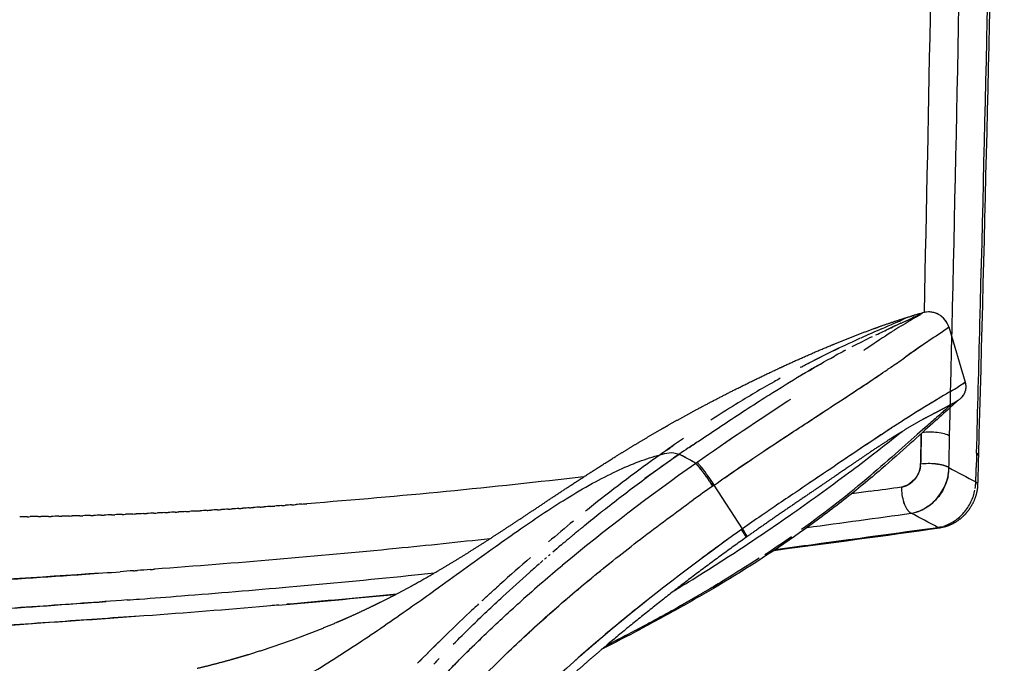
# Model space of a CAD drawing. Header units: millimetres. Extents: x 2530 to 6175, y 0 to 2613.
# Tile 56 of 76: x 4349 to 4443, y 2167 to 2228. Entities that reach past the tile are written whole.
import ezdxf

# ---------------------------------------------------------------- set-up
doc = ezdxf.new("R2010")
doc.units = ezdxf.units.MM
doc.header["$MEASUREMENT"] = 0
doc.layers.add('Crea2D$visibili$linee', color=7, linetype='Continuous', true_color=0x000000)
doc.layers.add('Crea2D$visibili$tangenti', color=7, linetype='Continuous', true_color=0x000000)

msp = doc.modelspace()

# ---------------------------------------------------------------- linework, layer by layer
at = {"layer": 'Crea2D$visibili$linee'}
for p, q in [((4437.857, 2198.701), (4439.421, 2193.43)), ((4415.355, 2183.534), (4415.362, 2183.539)), ((4418.205, 2179.463), (4415.497, 2183.631)), ((4418.588, 2178.814), (4418.59, 2178.815))]:
    msp.add_line(p, q, dxfattribs=at)
for centre, radius, start, end in [((4451.038, 2144.809), 57.417, 106.62254, 107.6056), ((4408.161, 2256.075), 62.293, 294.71947, 295.69699), ((4429.691, 2208.454), 10.153, 301.56132, 303.11062), ((4434.451, 2201.53), 1.743, 294.43691, 301.57977), ((4435.365, 2200.05), 0.00595, 21.18772, 125.22262), ((4435.935, 2198.135), 2.004, 44.54483, 106.42734), ((4435.939, 2198.134), 2, 78.39058, 89.64753), ((4517.328, 2017.583), 199.993, 114.84543, 115.33273), ((4463.375, 2149.667), 57.587, 120.55566, 122.45146), ((4435.939, 2198.134), 2, 33.39301, 44.65033), ((-7546.183, 2504.451), 11990.91, 358.4813129, 358.5402586), ((4502.686, 2035.852), 177.585, 113.65272, 114.34508), ((4435.915, 2198.059), 1.916, 16.64712, 16.79308), ((4472.984, 2100.719), 106.242, 114.28623, 117.33848), ((4467.346, 2121.955), 84.27, 115.88395, 117.34673), ((4564.474, 2010.369), 226.916, 124.34952, 125.2218), ((4747.207, 1748.168), 546.507, 124.7299, 124.99647), ((4473.232, 2100.154), 106.855, 115.40024, 117.18723), ((4467.013, 2122.682), 83.471, 117.85277, 118.66448), ((4478.992, 2101.276), 108.001, 119.57904, 121.00495), ((4469.951, 2106.645), 99.583, 117.35408, 117.37158), ((4321.399, 2355.744), 195.424, 304.5874, 305.04039), ((4469.862, 2106.815), 99.391, 117.63537, 117.66485), ((4469.917, 2106.711), 99.508, 117.49444, 117.51788), ((4287.39, 2407.279), 257.162, 303.13072, 304.09405), ((4438.252, 2194.82), 1.816, 302.22304, 310.04127), ((4405.086, 2247.674), 64.219, 300.89666, 301.59739), ((4504.001, 2079.27), 131.082, 120.89279, 122.39978), ((4437.982, 2193.004), 1.5, 322.63708, 328.55323), ((4517.537, 2034.708), 185.844, 124.39249, 125.22826), ((4566.692, 1960.702), 273.674, 123.95095, 124.38214), ((4548.018, 1992.82), 236.637, 125.04228, 126.00939), ((4407.507, 2176.263), 11.293, 62.1054, 64.75124), ((4399.524, 2162.641), 27.079, 58.34592, 60.18064), ((4435.99, 2179.798), 5.877, 83.95922, 97.92592), ((4408.57, 2180.838), 7.261, 39.06487, 41.49849), ((4395.764, 2170.745), 23.568, 33.14532, 38.10431), ((4428.829, 2185.808), 9.064, 352.67373, 356.72888), ((4328.784, 2320.357), 161.566, 302.31919, 302.32239), ((4362.368, 2264.933), 105.313, 305.70067, 310.27385), ((4431.393, 2184.49), 9.068, 352.40312, 356.4116), ((4436.33, 2183.993), 4.114, 352.47778, 359.01643), ((4539.582, 2007.133), 215.754, 125.15463, 125.76043), ((4437.705, 2183.344), 4.352, 178.54738, 198.15356), ((4502.907, 2057.536), 157.779, 128.49553, 129.22955), ((4518.25, 2038.75), 183.04, 129.39767, 130.36816), ((3914.063, 5942.156), 3797.014, 277.723537, 277.874496), ((4536.876, 2011.454), 205.694, 125.26774, 126.60912), ((4564.868, 1971.901), 254.15, 125.26961, 125.27138), ((4403.283, 2170.117), 17.498, 30.86496, 32.03893), ((4109.741, 4531.242), 2374.357, 277.537656, 277.92253), ((4089.811, 4673.491), 2517.922, 277.682894, 277.853385), ((4436.349, 2182.973), 3.411, 277.96087, 285.54511), ((4417.5, 2178.34), 1.189, 20.61881, 29.535), ((4366.617, 2258.678), 97.753, 303.32476, 305.12271), ((4533.586, 2020.651), 206.762, 130.98334, 132.06235), ((4514.804, 2043.246), 176.374, 131.11205, 131.51677), ((4499.257, 2057.91), 153.575, 129.75566, 130.68267), ((4301.198, 3011.588), 840.913, 275.033444, 275.809859), ((4298.615, 3033.952), 863.424, 275.830113, 275.997298), ((4351.247, 2281.962), 125.654, 300.6621, 301.18979), ((4281.177, 3242.352), 1072.543, 274.466214, 275.017249), ((4525.661, 2029.463), 194.911, 132.32714, 132.34131), ((4526.751, 2028.262), 196.533, 132.1889, 132.20535), ((4493.572, 2064.662), 144.749, 130.7183, 131.81772), ((4253.658, 3594.852), 1426.116, 274.304782, 274.465641), ((4300.396, 3037.46), 868.355, 274.9124, 275.606075), ((4522.203, 2033.23), 189.797, 132.74687, 132.75404), ((4523.386, 2031.948), 191.542, 132.60609, 132.61562), ((4524.539, 2030.691), 193.247, 132.46619, 132.47805), ((4519.472, 2036.17), 185.784, 132.88785, 133.24621), ((4312.921, 2349.273), 203.115, 297.90672, 299.25716), ((4505.542, 2050.667), 165.681, 133.17204, 134.43341), ((4329.549, 2318.837), 168.436, 298.12059, 299.02418), ((4328.212, 2320.915), 171.016, 296.62984, 297.98496), ((4327.583, 2321.329), 171.558, 296.91184, 297.94724), ((4243.608, 2483.968), 354.591, 297.11887, 297.61744), ((4407.923, 2171.024), 1.247, 272.88594, 298.06576), ((4495.529, 2060.358), 151.752, 134.29561, 135.54657), ((4602.433, 1953.168), 303.135, 134.65127, 135.23523), ((4473.999, 2085.341), 116.271, 133.76705, 138.05097)]:
    msp.add_arc(centre, radius, start, end, dxfattribs=at)
for points in [[(4437.227, 2320.366), (4437.049, 2280.08), (4436.376, 2240.02), (4435.503, 2200.092)], [(4437.948, 2188.293), (4438.973, 2232.038), (4439.78, 2275.977), (4439.986, 2320.17)], [(4440.838, 2198.988), (4441.365, 2219.55), (4441.831, 2240.158), (4442.197, 2260.816)], [(4434.961, 2199.776), (4434.842, 2199.702), (4434.693, 2199.612), (4434.512, 2199.504)], [(4434.564, 2199.82), (4434.829, 2199.898), (4435.095, 2199.976), (4435.362, 2200.055)], [(4435.37, 2200.051), (4435.122, 2199.978), (4434.874, 2199.904), (4434.626, 2199.83)], [(4435.006, 2199.801), (4434.992, 2199.792), (4434.978, 2199.783), (4434.963, 2199.774)], [(4435.282, 2199.978), (4435.269, 2199.969), (4435.254, 2199.959), (4435.237, 2199.948)], [(4435.323, 2200.009), (4435.311, 2200), (4435.297, 2199.99), (4435.281, 2199.979)], [(4435.295, 2200.006), (4435.326, 2200.024), (4435.347, 2200.037), (4435.368, 2200.05)], [(4433.59, 2199.476), (4433.648, 2199.508), (4433.66, 2199.522), (4433.671, 2199.536)], [(4434.514, 2199.502), (4434.39, 2199.429), (4434.252, 2199.347), (4434.099, 2199.257)], [(4436.673, 2197.873), (4437.56, 2198.479), (4437.852, 2198.676), (4437.857, 2198.703)], [(4437.821, 2198.667), (4437.818, 2198.663), (4437.815, 2198.659), (4437.811, 2198.655)], [(4429.424, 2197.621), (4429.379, 2197.6), (4429.333, 2197.579), (4429.288, 2197.559)], [(4423.977, 2194.982), (4424.04, 2195.015), (4424.103, 2195.047), (4424.166, 2195.08)], [(4423.76, 2194.868), (4423.82, 2194.9), (4423.881, 2194.931), (4423.941, 2194.963)], [(4432.213, 2194.776), (4432.253, 2194.804), (4432.294, 2194.832), (4432.334, 2194.86)], [(4439.421, 2193.43), (4439.426, 2193.414), (4439.27, 2193.306), (4438.733, 2192.976)], [(4432.394, 2189.061), (4430.957, 2188.12), (4429.393, 2187.067), (4427.669, 2185.907)], [(4435.246, 2188.54), (4435.224, 2187.567), (4435.201, 2186.594), (4435.18, 2185.619)], [(4417.154, 2188.058), (4416.881, 2187.872), (4416.608, 2187.686), (4416.334, 2187.498)], [(4430.459, 2187.78), (4430.441, 2187.77), (4430.423, 2187.761), (4430.406, 2187.752)], [(4437.878, 2185.291), (4437.901, 2186.292), (4437.925, 2187.293), (4437.948, 2188.293)], [(4410.946, 2186.944), (4411.15, 2187.086), (4411.353, 2187.228), (4411.557, 2187.37)], [(4440.516, 2186.656), (4440.503, 2186.2), (4440.491, 2185.745), (4440.479, 2185.289)], [(4413.735, 2185.692), (4409.362, 2182.606), (4405.065, 2179.334), (4401.042, 2175.977)], [(4413.903, 2185.763), (4413.91, 2185.756), (4413.917, 2185.749), (4413.924, 2185.742)], [(4413.932, 2185.733), (4413.934, 2185.731), (4413.936, 2185.729), (4413.938, 2185.727)], [(4413.963, 2185.699), (4413.966, 2185.696), (4413.969, 2185.693), (4413.972, 2185.69)], [(4440.689, 2186.422), (4440.665, 2185.514), (4440.64, 2184.605), (4440.616, 2183.697)], [(4413.998, 2185.662), (4414.001, 2185.658), (4414.005, 2185.654), (4414.009, 2185.649)], [(4414.208, 2185.414), (4414.214, 2185.408), (4414.219, 2185.401), (4414.224, 2185.395)], [(4414.258, 2185.353), (4414.263, 2185.347), (4414.268, 2185.341), (4414.273, 2185.335)], [(4435.166, 2185.425), (4435.06, 2184.523), (4434.364, 2183.697), (4433.534, 2183.489)], [(4434.268, 2180.945), (4436.205, 2181.215), (4437.856, 2183.199), (4437.878, 2185.291)], [(4436.609, 2185.643), (4436.625, 2185.641), (4436.64, 2185.639), (4436.656, 2185.637)], [(4436.75, 2185.626), (4436.765, 2185.624), (4436.781, 2185.622), (4436.796, 2185.62)], [(4403.065, 2184.418), (4394.376, 2183.412), (4385.592, 2182.531), (4376.654, 2181.85)], [(4425.737, 2184.608), (4425.339, 2184.341), (4424.937, 2184.072), (4424.533, 2183.8)], [(4430.388, 2183.049), (4429.795, 2182.968), (4429.202, 2182.887), (4428.608, 2182.807)], [(4430.388, 2183.049), (4431.377, 2183.184), (4432.366, 2183.319), (4433.354, 2183.454)], [(4433.585, 2181.944), (4433.58, 2181.958), (4433.575, 2181.973), (4433.57, 2181.988)], [(4363.086, 2181), (4362.859, 2180.989), (4362.631, 2180.978), (4362.403, 2180.968)], [(4363.086, 2181), (4363.198, 2181.005), (4363.31, 2181.01), (4363.422, 2181.016)], [(4364.099, 2181.049), (4363.873, 2181.038), (4363.647, 2181.027), (4363.422, 2181.016)], [(4364.099, 2181.049), (4364.213, 2181.055), (4364.326, 2181.061), (4364.44, 2181.066)], [(4365.111, 2181.101), (4364.888, 2181.089), (4364.664, 2181.078), (4364.44, 2181.066)], [(4365.111, 2181.101), (4365.227, 2181.107), (4365.343, 2181.113), (4365.459, 2181.119)], [(4366.124, 2181.155), (4365.903, 2181.143), (4365.681, 2181.131), (4365.459, 2181.119)], [(4366.124, 2181.155), (4366.242, 2181.162), (4366.361, 2181.168), (4366.479, 2181.175)], [(4367.137, 2181.212), (4366.918, 2181.2), (4366.698, 2181.187), (4366.479, 2181.175)], [(4367.137, 2181.212), (4367.258, 2181.219), (4367.378, 2181.226), (4367.498, 2181.233)], [(4368.15, 2181.271), (4367.933, 2181.258), (4367.716, 2181.246), (4367.498, 2181.233)], [(4368.15, 2181.271), (4368.273, 2181.278), (4368.395, 2181.286), (4368.518, 2181.293)], [(4369.163, 2181.333), (4368.948, 2181.319), (4368.733, 2181.306), (4368.518, 2181.293)], [(4369.163, 2181.333), (4369.288, 2181.34), (4369.412, 2181.348), (4369.537, 2181.356)], [(4370.176, 2181.396), (4369.963, 2181.383), (4369.75, 2181.369), (4369.537, 2181.356)], [(4370.176, 2181.396), (4370.303, 2181.404), (4370.429, 2181.412), (4370.556, 2181.42)], [(4371.188, 2181.462), (4370.977, 2181.448), (4370.767, 2181.434), (4370.556, 2181.42)], [(4371.188, 2181.462), (4371.317, 2181.47), (4371.445, 2181.479), (4371.574, 2181.487)], [(4372.2, 2181.529), (4371.991, 2181.515), (4371.783, 2181.501), (4371.574, 2181.487)], [(4372.2, 2181.529), (4372.331, 2181.538), (4372.461, 2181.547), (4372.592, 2181.556)], [(4373.211, 2181.599), (4373.005, 2181.585), (4372.798, 2181.57), (4372.592, 2181.556)], [(4373.211, 2181.599), (4373.344, 2181.608), (4373.476, 2181.617), (4373.609, 2181.627)], [(4374.221, 2181.671), (4374.017, 2181.656), (4373.813, 2181.641), (4373.609, 2181.627)], [(4374.221, 2181.67), (4374.356, 2181.68), (4374.49, 2181.69), (4374.625, 2181.7)], [(4375.203, 2181.742), (4375.01, 2181.728), (4374.818, 2181.714), (4374.625, 2181.7)], [(4375.203, 2181.742), (4375.349, 2181.753), (4375.494, 2181.763), (4375.64, 2181.774)], [(4376.183, 2181.815), (4376.002, 2181.801), (4375.821, 2181.788), (4375.64, 2181.774)], [(4376.183, 2181.815), (4376.34, 2181.827), (4376.497, 2181.839), (4376.654, 2181.85)], [(4404.931, 2181.209), (4404.853, 2181.147), (4404.775, 2181.085), (4404.697, 2181.023)], [(4433.633, 2181.813), (4433.628, 2181.827), (4433.622, 2181.842), (4433.617, 2181.856)], [(4350.024, 2180.614), (4349.773, 2180.612), (4349.523, 2180.61), (4349.273, 2180.608)], [(4350.024, 2180.614), (4350.107, 2180.615), (4350.189, 2180.616), (4350.272, 2180.617)], [(4351.019, 2180.625), (4350.77, 2180.622), (4350.521, 2180.619), (4350.272, 2180.617)], [(4351.019, 2180.625), (4351.104, 2180.626), (4351.189, 2180.628), (4351.274, 2180.629)], [(4352.016, 2180.64), (4351.768, 2180.636), (4351.521, 2180.632), (4351.274, 2180.629)], [(4352.016, 2180.64), (4352.103, 2180.641), (4352.19, 2180.643), (4352.278, 2180.644)], [(4353.015, 2180.657), (4352.769, 2180.652), (4352.523, 2180.648), (4352.278, 2180.644)], [(4353.015, 2180.657), (4353.104, 2180.659), (4353.194, 2180.661), (4353.283, 2180.663)], [(4354.016, 2180.678), (4353.772, 2180.673), (4353.527, 2180.667), (4353.283, 2180.662)], [(4354.016, 2180.678), (4354.108, 2180.68), (4354.199, 2180.682), (4354.291, 2180.684)], [(4355.019, 2180.702), (4354.776, 2180.696), (4354.533, 2180.69), (4354.291, 2180.684)], [(4355.019, 2180.702), (4355.112, 2180.704), (4355.206, 2180.707), (4355.3, 2180.709)], [(4356.023, 2180.729), (4355.782, 2180.722), (4355.541, 2180.716), (4355.3, 2180.709)], [(4356.023, 2180.729), (4356.119, 2180.732), (4356.215, 2180.735), (4356.311, 2180.737)], [(4357.029, 2180.759), (4356.789, 2180.752), (4356.55, 2180.744), (4356.311, 2180.737)], [(4357.029, 2180.759), (4357.127, 2180.762), (4357.225, 2180.765), (4357.324, 2180.769)], [(4358.036, 2180.792), (4357.798, 2180.784), (4357.561, 2180.776), (4357.324, 2180.769)], [(4358.036, 2180.792), (4358.136, 2180.796), (4358.237, 2180.799), (4358.338, 2180.803)], [(4359.044, 2180.828), (4358.808, 2180.819), (4358.573, 2180.811), (4358.338, 2180.803)], [(4359.044, 2180.828), (4359.147, 2180.832), (4359.25, 2180.836), (4359.353, 2180.84)], [(4360.053, 2180.867), (4359.82, 2180.858), (4359.586, 2180.849), (4359.353, 2180.84)], [(4360.053, 2180.867), (4360.158, 2180.871), (4360.264, 2180.875), (4360.369, 2180.88)], [(4361.064, 2180.908), (4360.832, 2180.899), (4360.6, 2180.889), (4360.369, 2180.88)], [(4361.064, 2180.908), (4361.171, 2180.913), (4361.278, 2180.918), (4361.386, 2180.922)], [(4362.075, 2180.953), (4361.845, 2180.942), (4361.615, 2180.932), (4361.386, 2180.922)], [(4362.075, 2180.953), (4362.184, 2180.958), (4362.294, 2180.963), (4362.403, 2180.968)], [(4402.486, 2179.23), (4402.382, 2179.144), (4402.278, 2179.058), (4402.174, 2178.972)], [(4402.485, 2179.231), (4402.52, 2179.26), (4402.555, 2179.288), (4402.59, 2179.317)], [(4402.816, 2179.501), (4402.741, 2179.44), (4402.666, 2179.378), (4402.591, 2179.316)], [(4402.815, 2179.502), (4402.88, 2179.555), (4402.944, 2179.608), (4403.009, 2179.661)], [(4403.125, 2179.753), (4403.086, 2179.722), (4403.048, 2179.691), (4403.01, 2179.659)], [(4418.206, 2179.462), (4418.217, 2179.446), (4418.228, 2179.43), (4418.238, 2179.413)], [(4401.22, 2178.176), (4401.124, 2178.096), (4401.029, 2178.015), (4400.933, 2177.935)], [(4401.22, 2178.176), (4401.262, 2178.212), (4401.304, 2178.247), (4401.345, 2178.282)], [(4401.535, 2178.44), (4401.472, 2178.388), (4401.409, 2178.334), (4401.345, 2178.281)], [(4401.535, 2178.441), (4401.61, 2178.503), (4401.684, 2178.566), (4401.759, 2178.628)], [(4401.851, 2178.704), (4401.821, 2178.678), (4401.79, 2178.653), (4401.759, 2178.627)], [(4401.851, 2178.705), (4401.958, 2178.794), (4402.066, 2178.884), (4402.174, 2178.973)], [(4418.616, 2178.693), (4418.586, 2178.672), (4418.557, 2178.652), (4418.527, 2178.631)], [(4418.612, 2178.695), (4418.611, 2178.694), (4418.608, 2178.694), (4418.606, 2178.694)], [(4400.876, 2177.886), (4400.621, 2177.671), (4400.367, 2177.455), (4400.114, 2177.238)], [(4400.876, 2177.886), (4400.895, 2177.902), (4400.914, 2177.918), (4400.933, 2177.935)], [(4399.17, 2176.425), (4399.079, 2176.346), (4398.989, 2176.267), (4398.898, 2176.188)], [(4399.509, 2176.718), (4399.44, 2176.659), (4399.371, 2176.599), (4399.302, 2176.539)], [(4399.849, 2177.011), (4399.802, 2176.97), (4399.754, 2176.93), (4399.707, 2176.889)], [(4360.14, 2175.459), (4359.71, 2175.428), (4359.28, 2175.397), (4358.849, 2175.366)], [(4360.14, 2175.459), (4360.257, 2175.467), (4360.375, 2175.476), (4360.492, 2175.484)], [(4361.729, 2175.575), (4361.317, 2175.545), (4360.905, 2175.515), (4360.492, 2175.485)], [(4361.729, 2175.575), (4361.864, 2175.585), (4361.998, 2175.595), (4362.133, 2175.605)], [(4356.955, 2175.233), (4351.109, 2174.828), (4345.222, 2174.463), (4339.303, 2174.035)], [(4394.067, 2173.245), (4394.171, 2173.34), (4394.275, 2173.435), (4394.379, 2173.53)], [(4394.415, 2173.563), (4394.517, 2173.656), (4394.62, 2173.749), (4394.723, 2173.842)], [(4394.765, 2173.88), (4394.865, 2173.972), (4394.967, 2174.063), (4395.068, 2174.155)], [(4334.963, 2170.877), (4342.499, 2171.507), (4350.032, 2171.984), (4357.506, 2172.524)], [(4359.525, 2172.671), (4359.918, 2172.7), (4360.312, 2172.73), (4360.705, 2172.759)], [(4393.376, 2172.609), (4393.483, 2172.708), (4393.59, 2172.807), (4393.697, 2172.905)], [(4393.721, 2172.927), (4393.826, 2173.024), (4393.932, 2173.121), (4394.038, 2173.218)], [(4373.147, 2172.158), (4373.423, 2172.182), (4373.699, 2172.205), (4373.975, 2172.229)], [(4389.285, 2167.093), (4389.111, 2166.913), (4388.939, 2166.734), (4388.767, 2166.554)]]:
    msp.add_open_spline(points, degree=3, dxfattribs=at)
for points, knots in [([(4443.159, 2318.555), (4442.998, 2296.412), (4442.676, 2274.322), (4441.817, 2230.288), (4441.279, 2208.33), (4440.689, 2186.424)], [0.000034, 0.000034, 0.000034, 0.000034, 69.484202, 69.484202, 138.936261, 138.936261, 138.936261, 138.936261]), ([(4437.857, 2198.703), (4437.708, 2199.205), (4437.353, 2199.642), (4436.433, 2200.141), (4435.872, 2200.2), (4435.37, 2200.051)], [2, 2, 2, 2, 2.5, 2.5, 3, 3, 3, 3]), ([(4430.915, 2197.943), (4431.382, 2198.167), (4432.264, 2198.58), (4432.998, 2198.924), (4433.329, 2199.079)], [2.6249084, 2.6249084, 2.6249084, 2.6249084, 2.6873419, 2.7499779, 2.7499779, 2.7499779, 2.7499779]), ([(4431.441, 2198.517), (4431.911, 2198.724), (4432.782, 2199.104), (4433.35, 2199.355), (4433.505, 2199.431), (4433.517, 2199.437)], [0.7605571, 0.7605571, 0.7605571, 0.7605571, 0.8330526, 0.9147581, 0.9223224, 0.9223224, 0.9223224, 0.9223224]), ([(4433.328, 2199.08), (4433.329, 2199.08), (4433.661, 2199.235), (4433.956, 2199.371), (4434.211, 2199.49)], [0.74997828, 0.74997828, 0.74997828, 0.74997828, 0.75, 0.81249999, 0.81249999, 0.81249999, 0.81249999]), ([(4432.475, 2198.261), (4432.431, 2198.233), (4431.728, 2197.783), (4430.89, 2197.22), (4429.99, 2196.615)], [3.3671056, 3.3671056, 3.3671056, 3.3671056, 3.3748977, 3.4904174, 3.4904174, 3.4904174, 3.4904174]), ([(4436.439, 2197.713), (4436.483, 2197.743), (4436.563, 2197.798), (4436.638, 2197.85), (4436.673, 2197.874)], [2.73915825, 2.73915825, 2.73915825, 2.73915825, 2.75007796, 2.75963407, 2.75963407, 2.75963407, 2.75963407]), ([(4437.307, 2198.304), (4437.42, 2198.38), (4437.674, 2198.552), (4437.809, 2198.649), (4437.839, 2198.679), (4437.841, 2198.682)], [2.8313463, 2.8313463, 2.8313463, 2.8313463, 2.8801084, 2.9635819, 2.9717674, 2.9717674, 2.9717674, 2.9717674]), ([(4429.99, 2196.615), (4429.928, 2196.574), (4429.867, 2196.532), (4429.791, 2196.481), (4429.778, 2196.473), (4429.765, 2196.464)], [3.492187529, 3.492187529, 3.492187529, 3.492187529, 3.50000003, 3.50000003, 3.501633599, 3.501633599, 3.501633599, 3.501633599]), ([(4421.074, 2192.442), (4422.146, 2193.116), (4424.178, 2194.36), (4426.091, 2195.443), (4426.973, 2195.923)], [0.2734375, 0.2734375, 0.2734375, 0.2734375, 0.375, 0.4697512, 0.4697512, 0.4697512, 0.4697512]), ([(4426.443, 2190.943), (4426.473, 2190.963), (4427.181, 2191.427), (4428.525, 2192.309), (4430.353, 2193.522), (4431.544, 2194.318), (4432.137, 2194.724), (4432.213, 2194.776)], [2.3101514, 2.3101514, 2.3101514, 2.3101514, 2.3129672, 2.3755927, 2.438155, 2.500661, 2.5099987, 2.5099987, 2.5099987, 2.5099987]), ([(4421.794, 2193.809), (4421.598, 2193.701), (4420.181, 2192.911), (4417.965, 2191.601), (4415.964, 2190.327), (4415.181, 2189.816)], [-0.3950327, -0.3950327, -0.3950327, -0.3950327, -0.375, -0.25, -0.1690084, -0.1690084, -0.1690084, -0.1690084]), ([(4413.12, 2187.223), (4413.445, 2187.443), (4414.443, 2188.117), (4416.144, 2189.25), (4418.226, 2190.628), (4419.874, 2191.689), (4420.825, 2192.288), (4421.073, 2192.443)], [2.0295638, 2.0295638, 2.0295638, 2.0295638, 2.0591276, 2.1204116, 2.1840265, 2.2501677, 2.2736223, 2.2736223, 2.2736223, 2.2736223]), ([(4438.062, 2192.569), (4437.519, 2192.242), (4436.781, 2191.81), (4435.218, 2190.866), (4434.409, 2190.363), (4433.541, 2189.806)], [0.2514616, 0.2514616, 0.2514616, 0.2514616, 0.3771924, 0.3771924, 0.4872068, 0.4872068, 0.4872068, 0.4872068]), ([(4422.766, 2191.802), (4422.681, 2191.745), (4422.595, 2191.688), (4419.75, 2189.806), (4416.778, 2187.836), (4413.876, 2185.789)], [3.7421875, 3.7421875, 3.7421875, 3.7421875, 3.75, 3.75, 4, 4, 4, 4]), ([(4438.719, 2191.678), (4438.278, 2191.276), (4437.674, 2190.719), (4436.878, 2190.003), (4436.526, 2189.687), (4436.34, 2189.522), (4435.71, 2188.963), (4434.977, 2188.295), (4433.335, 2186.816), (4432.422, 2186.002), (4431.432, 2185.148), (4430.866, 2184.66), (4429.689, 2183.67), (4427.28, 2181.739), (4422.772, 2178.37), (4418.716, 2175.73), (4415.891, 2174.051)], [0, 0, 0, 0, 1.791332, 2.464347, 3.211052, 3.211052, 3.211052, 16.555675, 16.555675, 29.922501, 29.922501, 29.922501, 32.163007, 34.537436, 39.183956, 49.042092, 49.042092, 49.042092, 49.042092]), ([(4415.497, 2183.631), (4416.968, 2184.665), (4418.449, 2185.677), (4421.421, 2187.663), (4422.919, 2188.646), (4425.061, 2190.043), (4425.761, 2190.499), (4426.442, 2190.944)], [1, 1, 1, 1, 1.1249846, 1.1249846, 1.2499868, 1.2499868, 1.3124879, 1.3124879, 1.3124879, 1.3124879]), ([(4416.327, 2184.208), (4416.81, 2184.543), (4418.051, 2185.402), (4420.049, 2186.743), (4422.288, 2188.224), (4424.252, 2189.509), (4425.445, 2190.29), (4425.929, 2190.607)], [2.022816, 2.022816, 2.022816, 2.022816, 2.062605, 2.1252277, 2.1877986, 2.25035, 2.294452, 2.294452, 2.294452, 2.294452]), ([(4438.072, 2191.3), (4438.035, 2191.266), (4437.906, 2191.15), (4437.648, 2190.911), (4437.245, 2190.543), (4436.6, 2189.988), (4436.009, 2189.47), (4435.616, 2189.124)], [7.0307787, 7.0307787, 7.0307787, 7.0307787, 7.0495224, 7.0914236, 7.1254177, 7.1753715, 7.2505241, 7.2505241, 7.2505241, 7.2505241]), ([(4433.541, 2189.805), (4433.197, 2189.585), (4432.478, 2189.121), (4430.899, 2188.085), (4428.827, 2186.694), (4426.103, 2184.85), (4423.646, 2183.197), (4421.543, 2181.775), (4419.875, 2180.633), (4418.799, 2179.877), (4418.206, 2179.463)], [0, 0, 0, 0, 1.22558, 2.565804, 5.668354, 8.710062, 12.432831, 14.553049, 16.326415, 18.497365, 18.497365, 18.497365, 18.497365]), ([(4435.616, 2189.124), (4434.305, 2187.977), (4432.635, 2186.449), (4430.591, 2184.706), (4430.519, 2184.645), (4430.447, 2184.584)], [2.2504197, 2.2504197, 2.2504197, 2.2504197, 2.4999988, 2.4999988, 2.5090277, 2.5090277, 2.5090277, 2.5090277]), ([(4410.336, 2186.517), (4409.25, 2185.751), (4407.107, 2184.185), (4404.758, 2182.361), (4403.475, 2181.333), (4403.219, 2181.127)], [-1, -1, -1, -1, -0.875, -0.75, -0.7187498, -0.7187498, -0.7187498, -0.7187498]), ([(4404.932, 2181.209), (4404.996, 2181.259), (4406.197, 2182.209), (4408.57, 2184.029), (4410.94, 2185.737), (4412.145, 2186.562)], [0.7429742, 0.7429742, 0.7429742, 0.7429742, 0.75, 0.875, 1, 1, 1, 1]), ([(4413.742, 2185.697), (4413.685, 2185.734), (4413.355, 2185.943), (4412.77, 2186.259), (4412.352, 2186.462), (4412.145, 2186.562)], [1, 1, 1, 1, 1.096608, 1.554092, 2, 2, 2, 2]), ([(4437.878, 2185.291), (4438.733, 2184.835), (4439.588, 2184.378), (4440.444, 2183.922), (4440.456, 2184.377), (4440.468, 2184.831), (4440.48, 2185.289)], [0, 0, 0, 0, 1, 1, 1, 1.503595, 1.503595, 1.503595, 1.503595]), ([(4437.798, 2184.515), (4437.764, 2184.318), (4437.655, 2183.915), (4437.335, 2183.147), (4436.753, 2182.278), (4435.973, 2181.603), (4435.268, 2181.222), (4434.899, 2181.088), (4434.716, 2181.038)], [0, 0, 0, 0, 0.598679, 1.250738, 2.487578, 3.711144, 4.316741, 4.884973, 4.884973, 4.884973, 4.884973]), ([(4437.358, 2179.712), (4437.54, 2179.767), (4437.902, 2179.908), (4438.588, 2180.297), (4439.35, 2180.972), (4440.017, 2181.989), (4440.286, 2182.758), (4440.359, 2183.149)], [0, 0, 0, 0, 0.570582, 1.160891, 2.360694, 3.593317, 4.784791, 4.784791, 4.784791, 4.784791]), ([(4395.688, 2167.557), (4396.319, 2168.167), (4397.625, 2169.401), (4400.318, 2171.842), (4403.914, 2174.904), (4407.725, 2177.922), (4410.965, 2180.368), (4412.655, 2181.605), (4413.496, 2182.21)], [0, 0, 0, 0, 2.62996, 5.393203, 10.900923, 16.799307, 19.972759, 23.08155, 23.08155, 23.08155, 23.08155]), ([(4418.521, 2178.628), (4418.535, 2178.635), (4418.527, 2178.67), (4418.442, 2178.864), (4418.299, 2179.105), (4418.109, 2179.395)], [3.25, 3.25, 3.25, 3.25, 3.5, 3.5, 4, 4, 4, 4]), ([(4418.605, 2178.692), (4418.629, 2178.69), (4418.626, 2178.726), (4418.54, 2178.923), (4418.411, 2179.145), (4418.238, 2179.413)], [3.2097438, 3.2097438, 3.2097438, 3.2097438, 3.5, 3.5, 3.9712006, 3.9712006, 3.9712006, 3.9712006]), ([(4421.341, 2177.494), (4422.544, 2177.653), (4427.721, 2178.342), (4432.869, 2179.051), (4436.822, 2179.595)], [1.8406099, 1.8406099, 1.8406099, 1.8406099, 1.8775866, 2, 2, 2, 2]), ([(4394.103, 2178.507), (4391.145, 2178.182), (4388.173, 2177.871), (4377.617, 2176.823), (4369.931, 2176.183), (4362.133, 2175.605)], [0.4090169, 0.4090169, 0.4090169, 0.4090169, 0.5, 0.5, 0.7303965, 0.7303965, 0.7303965, 0.7303965]), ([(4416.807, 2178.464), (4412.666, 2175.48), (4408.616, 2172.328), (4403.968, 2168.398), (4403.079, 2167.628), (4402.21, 2166.856)], [1.0473566, 1.0473566, 1.0473566, 1.0473566, 1.5, 1.5, 1.6098456, 1.6098456, 1.6098456, 1.6098456]), ([(4389.291, 2160.844), (4392.703, 2164.759), (4396.684, 2168.672), (4402.626, 2173.8), (4404.207, 2175.11), (4405.828, 2176.403)], [0, 0, 0, 0, 0.01772771, 0.01772771, 0.02385779, 0.02385779, 0.02385779, 0.02385779]), ([(4337.688, 2173.916), (4339.816, 2174.073), (4341.939, 2174.219), (4347.905, 2174.617), (4351.737, 2174.869), (4356.655, 2175.21), (4357.753, 2175.288), (4358.849, 2175.366)], [2.0312403, 2.0312403, 2.0312403, 2.0312403, 2.092947, 2.092947, 2.2048637, 2.2048637, 2.2370991, 2.2370991, 2.2370991, 2.2370991]), ([(4390.614, 2168.449), (4391.175, 2169.015), (4392.714, 2170.539), (4395.135, 2172.831), (4397.034, 2174.544), (4397.897, 2175.308)], [0.1761616, 0.1761616, 0.1761616, 0.1761616, 0.25, 0.375, 0.4765631, 0.4765631, 0.4765631, 0.4765631]), ([(4415.869, 2174.038), (4414.693, 2173.339), (4413.486, 2172.647), (4411.024, 2171.273), (4409.773, 2170.594), (4408.51, 2169.922)], [0.061997, 0.061997, 0.061997, 0.061997, 10.053206, 10.053206, 19.990921, 19.990921, 19.990921, 19.990921]), ([(4359.525, 2172.671), (4356.679, 2172.459), (4350.963, 2172.047), (4342.773, 2171.491), (4337.422, 2171.07), (4334.963, 2170.877)], [3.7617394, 3.7617394, 3.7617394, 3.7617394, 3.8452085, 3.9288481, 3.99998, 3.99998, 3.99998, 3.99998]), ([(4385.066, 2173.176), (4377.46, 2172.432), (4369.737, 2171.789), (4361.939, 2171.206), (4357.592, 2170.881), (4353.223, 2170.586), (4346.406, 2170.115), (4344.21, 2169.96), (4340.06, 2169.656), (4337.86, 2169.489), (4335.659, 2169.309)], [57.456383, 57.456383, 57.456383, 57.456383, 81.957227, 81.957227, 81.957227, 94.485445, 94.485445, 101.441103, 101.441103, 109.251307, 109.251307, 109.251307, 109.251307]), ([(4389.943, 2165.679), (4390.061, 2165.803), (4391.106, 2166.899), (4393.166, 2168.947), (4395.467, 2171.106), (4396.786, 2172.296), (4397.058, 2172.539)], [3.1105202, 3.1105202, 3.1105202, 3.1105202, 3.1262833, 3.250068, 3.3731514, 3.4048576, 3.4048576, 3.4048576, 3.4048576]), ([(4408.947, 2172.519), (4407.557, 2171.411), (4406.195, 2170.293), (4401.112, 2165.993), (4397.702, 2162.787), (4394.696, 2159.652)], [0.3394252, 0.3394252, 0.3394252, 0.3394252, 0.5, 0.5, 0.953125, 0.953125, 0.953125, 0.953125]), ([(4335.556, 2169.362), (4338.29, 2169.572), (4343.988, 2170.01), (4352.365, 2170.572), (4357.996, 2170.976), (4360.686, 2171.176)], [1, 1, 1, 1, 1.0775849, 1.1617274, 1.2390883, 1.2390883, 1.2390883, 1.2390883])]:
    msp.add_open_spline(points, degree=3, knots=knots, dxfattribs=at)
for points, weights, knots in [([(4366.202, 2166.162), (4367.258, 2166.411), (4368.309, 2166.682), (4369.354, 2166.974), (4369.892, 2167.125), (4370.428, 2167.28), (4370.962, 2167.442), (4372.434, 2167.886), (4373.893, 2168.371), (4375.337, 2168.896), (4376.66, 2169.377), (4377.97, 2169.892), (4379.266, 2170.44), (4379.642, 2170.6), (4380.017, 2170.762), (4380.391, 2170.927), (4381.183, 2171.277), (4381.968, 2171.639), (4382.748, 2172.014), (4382.966, 2172.119), (4383.454, 2172.357), (4384.469, 2172.864), (4386.355, 2173.845), (4387.948, 2174.739), (4389.012, 2175.362), (4390.02, 2175.951), (4391.019, 2176.556), (4392.009, 2177.175), (4393.004, 2177.798), (4393.994, 2178.431), (4394.977, 2179.074), (4396.014, 2179.752), (4397.047, 2180.435), (4398.078, 2181.122), (4399.217, 2181.882), (4400.358, 2182.64), (4401.501, 2183.395), (4402.837, 2184.277), (4404.181, 2185.144), (4405.536, 2185.997), (4406.319, 2186.49), (4407.107, 2186.975), (4407.899, 2187.454), (4408.772, 2187.981), (4409.651, 2188.499), (4410.536, 2189.007), (4410.63, 2189.061), (4410.74, 2189.124), (4410.864, 2189.194), (4411.752, 2189.701), (4412.647, 2190.198), (4413.547, 2190.684), (4414.751, 2191.334), (4415.964, 2191.967), (4417.185, 2192.584), (4418.616, 2193.308), (4420.057, 2194.009), (4421.509, 2194.688), (4421.623, 2194.741), (4421.752, 2194.801), (4422.014, 2194.923), (4422.13, 2194.976), (4422.247, 2195.03), (4423.716, 2195.707), (4425.198, 2196.356), (4426.693, 2196.976), (4426.776, 2197.01), (4426.859, 2197.045), (4426.943, 2197.079), (4428.187, 2197.593), (4429.441, 2198.08), (4430.705, 2198.541), (4430.875, 2198.603), (4431.057, 2198.668), (4431.252, 2198.738), (4432.333, 2199.125), (4433.424, 2199.481), (4434.524, 2199.808)], [1, 0.999864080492, 0.999864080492, 1, 0.999965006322, 0.999965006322, 1, 0.999740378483, 0.999740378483, 1, 0.999777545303, 0.999777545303, 1, 0.999980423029, 0.999980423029, 1, 0.999910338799, 0.999910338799, 1, 1, 1, 1, 1, 1, 1, 0.999929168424, 0.999929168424, 1, 0.999966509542, 0.999966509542, 1, 0.999993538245, 0.999993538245, 1, 0.999998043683, 0.999998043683, 1, 0.99996068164, 0.99996068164, 1, 0.999973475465, 0.999973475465, 1, 0.999958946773, 0.999958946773, 1, 1, 1, 1, 0.999956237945, 0.999956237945, 1, 0.999938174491, 0.999938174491, 1, 0.99991918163, 0.99991918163, 1, 1, 1, 1, 1, 1, 0.999878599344, 0.999878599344, 1, 1, 1, 1, 0.999853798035, 0.999853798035, 1, 1, 1, 1, 0.999745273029, 0.999745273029, 1], [0, 0, 0, 0, 3.25544, 3.25544, 3.25544, 4.929928, 4.929928, 4.929928, 9.541081, 9.541081, 9.541081, 13.762532, 13.762532, 13.762532, 14.988872, 14.988872, 14.988872, 17.584535, 17.584535, 17.584535, 18.311585, 19.210973, 20.989449, 24.688865, 24.688865, 24.688865, 28.19136, 28.19136, 28.19136, 31.715651, 31.715651, 31.715651, 35.431327, 35.431327, 35.431327, 39.540377, 39.540377, 39.540377, 44.341686, 44.341686, 44.341686, 47.118112, 47.118112, 47.118112, 50.17778, 50.17778, 50.17778, 50.980446, 50.980446, 50.980446, 54.049122, 54.049122, 54.049122, 58.154076, 58.154076, 58.154076, 62.963274, 62.963274, 62.963274, 63.667574, 63.667574, 64.22787, 64.22787, 64.22787, 69.080891, 69.080891, 69.080891, 69.436108, 69.436108, 69.436108, 73.472627, 73.472627, 73.472627, 74.135627, 74.135627, 74.135627, 77.578767, 77.578767, 77.578767, 77.578767]), ([(4439.421, 2193.43), (4439.456, 2193.311), (4439.496, 2193.069), (4439.458, 2192.578), (4439.254, 2192.147), (4438.933, 2191.823), (4438.697, 2191.659), (4438.443, 2191.507), (4438.017, 2191.266), (4437.653, 2191.073), (4437.384, 2190.931), (4436.981, 2190.72), (4436.449, 2190.446), (4435.787, 2190.094), (4435.527, 2189.954), (4435.394, 2189.881), (4434.512, 2189.396), (4433.644, 2188.885), (4432.793, 2188.348), (4432.624, 2188.242), (4432.256, 2188.008), (4431.448, 2187.484), (4430.335, 2186.743), (4428.514, 2185.505), (4427.134, 2184.556), (4426.225, 2183.935), (4424.991, 2183.091), (4423.707, 2182.223), (4421.139, 2180.465), (4419.877, 2179.592), (4418.617, 2178.694)], [1, 1, 1, 1, 1, 1, 1, 1, 1, 1, 1, 1, 1, 1, 1, 1, 0.999691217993, 0.999691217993, 1, 1, 1, 1, 1, 1, 1, 1, 1, 1, 1, 1, 1], [0, 0, 0, 0, 0.370475, 0.733217, 1.46584, 1.761339, 2.092003, 2.325956, 2.649234, 3.561502, 3.561502, 3.561502, 4.926525, 5.356622, 5.812023, 5.812023, 5.812023, 8.830925, 8.830925, 8.830925, 9.430827, 10.139002, 11.720762, 13.4407, 16.744781, 16.744781, 16.744781, 21.673071, 21.673071, 26.333174, 26.333174, 26.333174, 26.333174]), ([(4433.354, 2183.454), (4433.482, 2183.472), (4433.724, 2183.528), (4434.063, 2183.689), (4434.366, 2183.911), (4434.637, 2184.189), (4434.865, 2184.504), (4435.042, 2184.848), (4435.152, 2185.22), (4435.176, 2185.478), (4435.18, 2185.607), (4435.18, 2185.611), (4435.18, 2185.615), (4435.18, 2185.619), (4435.206, 2186.593), (4435.228, 2187.566), (4435.246, 2188.54)], [1, 1, 1, 1, 1, 1, 1, 1, 1, 1, 1, 1, 1, 1, 0.99999538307, 0.99999538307, 1], [0, 0, 0, 0, 0.387366, 0.739253, 1.120355, 1.510344, 1.900329, 2.284205, 2.667683, 3.057188, 3.057188, 3.057188, 3.061811, 3.061811, 3.061811, 5.98365, 5.98365, 5.98365, 5.98365]), ([(4440.616, 2183.69), (4440.613, 2183.573), (4440.596, 2183.337), (4440.52, 2182.86), (4440.27, 2182.025), (4439.878, 2181.376), (4439.553, 2180.993), (4439.474, 2180.9), (4439.323, 2180.735), (4439.011, 2180.443), (4438.439, 2180.007), (4437.872, 2179.746), (4437.473, 2179.64), (4437.329, 2179.601), (4437.183, 2179.571), (4437.036, 2179.551)], [1, 1, 1, 1, 1, 1, 1, 1, 1, 1, 1, 1, 1, 0.998721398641, 0.998721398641, 1], [0, 0, 0, 0, 0.350192, 0.709573, 1.447424, 2.954399, 2.954399, 2.954399, 3.32044, 3.624385, 4.235557, 5.473923, 5.473923, 5.473923, 5.920141, 5.920141, 5.920141, 5.920141]), ([(4418.522, 2178.627), (4414.094, 2175.484), (4409.795, 2172.168), (4405.631, 2168.685), (4404.616, 2167.836), (4403.625, 2166.985), (4401.69, 2165.282), (4400.749, 2164.431), (4398.045, 2161.926), (4396.359, 2160.279), (4394.787, 2158.66)], [1, 0.999476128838, 0.999476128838, 1, 1, 1, 1, 1, 1, 1, 1], [0, 0, 0, 0, 16.283744, 16.283744, 16.283744, 20.428084, 20.428084, 24.569196, 24.569196, 32.657855, 32.657855, 32.657855, 32.657855]), ([(4419.791, 2176.653), (4418.36, 2175.727), (4416.843, 2174.802), (4415.327, 2173.876), (4414.287, 2173.263), (4413.242, 2172.66), (4412.19, 2172.068)], [1, 1, 1, 1, 0.999965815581, 0.999965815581, 1], [7.874566, 7.874566, 7.874566, 7.874566, 8, 8, 8, 11.6205, 11.6205, 11.6205, 11.6205])]:
    msp.add_rational_spline(points, weights, degree=3, knots=knots, dxfattribs=at)
for points, weights in [([(4415.355, 2183.534), (4414.308, 2185.126), (4413.735, 2185.692)], [1, 0.689473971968, 1]), ([(4413.742, 2185.697), (4414.316, 2185.131), (4415.362, 2183.539)], [1, 0.689474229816, 1]), ([(4413.903, 2185.763), (4413.889, 2185.777), (4413.876, 2185.789)], [0.980315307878, 0.989368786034, 0.999026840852]), ([(4413.932, 2185.733), (4413.928, 2185.737), (4413.924, 2185.741)], [0.962812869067, 0.965054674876, 0.967339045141]), ([(4413.963, 2185.699), (4413.95, 2185.714), (4413.937, 2185.727)], [0.946519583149, 0.952862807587, 0.959601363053]), ([(4413.998, 2185.662), (4413.984, 2185.676), (4413.972, 2185.69)], [0.931435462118, 0.936801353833, 0.942499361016]), ([(4414.257, 2185.353), (4414.24, 2185.374), (4414.224, 2185.395)], [0.866323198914, 0.868760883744, 0.871473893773]), ([(4414.309, 2185.288), (4414.29, 2185.312), (4414.272, 2185.334)], [0.859703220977, 0.86182764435, 0.864253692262]), ([(4436.75, 2185.626), (4436.703, 2185.632), (4436.656, 2185.637)], [0.853856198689, 0.853600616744, 0.853858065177]), ([(4437.878, 2185.291), (4437.52, 2185.519), (4436.796, 2185.62)], [1, 0.86239237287, 0.854242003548]), ([(4433.585, 2181.944), (4433.6, 2181.899), (4433.617, 2181.856)], [0.844955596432, 0.844684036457, 0.844952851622]), ([(4433.633, 2181.813), (4433.898, 2181.142), (4434.268, 2180.945)], [0.845359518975, 0.85397655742, 1])]:
    msp.add_rational_spline(points, weights, degree=2, dxfattribs=at)
at = {"layer": 'Crea2D$visibili$tangenti'}
for centre, radius, start, end in [((4434.725, 2199.135), 0.702, 99.2352, 106.60104), ((4322.072, 2326.989), 169.513, 303.01391, 303.01698), ((4436.996, 2179.899), 0.35, 240.22653, 276.6346), ((4415.243, 2175.145), 1.272, 273.76285, 300.62701)]:
    msp.add_arc(centre, radius, start, end, dxfattribs=at)
for points, knots in [([(4411.724, 2173.588), (4412.644, 2174.142), (4414.423, 2175.238), (4418.085, 2177.579), (4422.729, 2180.717), (4427.253, 2183.989), (4430.824, 2186.692), (4432.508, 2188.023), (4433.416, 2188.735)], [0, 0, 0, 0, 3.222084, 6.266691, 13.038107, 20.034852, 23.013901, 26.474425, 26.474425, 26.474425, 26.474425]), ([(4437.948, 2188.293), (4437.704, 2188.448), (4437.271, 2188.574), (4436.308, 2188.691), (4435.794, 2188.691), (4435.352, 2188.636)], [-2, -2, -2, -2, -1.5, -1.5, -1.0372166, -1.0372166, -1.0372166, -1.0372166]), ([(4350.789, 2154.942), (4352.536, 2155.301), (4356.122, 2156.183), (4363.179, 2158.504), (4370.097, 2161.666), (4376.813, 2165.487), (4381.838, 2168.689), (4385.854, 2171.465), (4389.985, 2174.41), (4393.298, 2176.821), (4397.441, 2179.756), (4400.611, 2181.888), (4403.782, 2183.762), (4406.1, 2184.955), (4408.247, 2185.873), (4409.658, 2186.335), (4410.336, 2186.517)], [0, 0, 0, 0, 5.349532, 11.07199, 22.267298, 28.11822, 34.247322, 40.137017, 42.765866, 49.463873, 52.431103, 57.997353, 60.920379, 63.475899, 65.814509, 67.92192, 67.92192, 67.92192, 67.92192])]:
    msp.add_open_spline(points, degree=3, knots=knots, dxfattribs=at)
for points in [[(4410.336, 2186.517), (4410.632, 2186.597), (4411.194, 2186.771), (4411.804, 2186.714), (4412.145, 2186.562)], [(4440.688, 2186.424), (4440.688, 2186.503), (4440.63, 2186.583), (4440.516, 2186.656)], [(4413.875, 2185.791), (4413.831, 2185.759), (4413.787, 2185.728), (4413.742, 2185.697)], [(4415.362, 2183.539), (4415.407, 2183.57), (4415.451, 2183.602), (4415.496, 2183.633)], [(4436.822, 2179.595), (4435.97, 2180.045), (4435.119, 2180.495), (4434.268, 2180.945)], [(4418.206, 2179.462), (4418.178, 2179.443), (4418.149, 2179.423), (4418.115, 2179.4)]]:
    msp.add_open_spline(points, degree=3, dxfattribs=at)
msp.add_rational_spline([(4440.444, 2183.922), (4440.619, 2183.811), (4440.616, 2183.69)], [0.999980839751, 0.905640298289, 0.872029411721], degree=2, dxfattribs=at)

doc.saveas('drawing.dxf')
